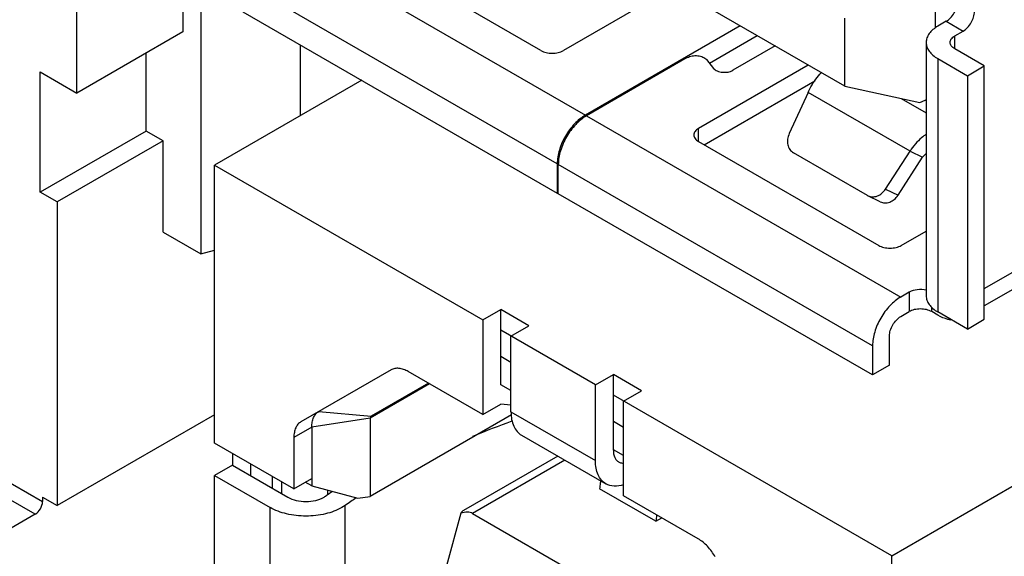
# Model space of a CAD drawing. Header units: inches. Extents: x 0 to 34, y 0 to 22.
# Tile 47 of 53: x 29.456 to 29.943, y 13.927 to 14.193. Entities that reach past the tile are written whole.
import ezdxf

# ---------------------------------------------------------------- set-up
doc = ezdxf.new("R2010")
doc.units = ezdxf.units.IN
doc.header["$LTSCALE"] = 1.87
doc.header["$MEASUREMENT"] = 0
doc.linetypes.add('PHANTOM', pattern=[0.8, 0.45, -0.05, 0.1, -0.05, 0.1, -0.05])
doc.layers.get('0').update_dxf_attribs({"linetype": 'CONTINUOUS'})
doc.layers.add('DEFAULT_3', color=7, linetype='PHANTOM')

msp = doc.modelspace()

# ---------------------------------------------------------------- linework, layer by layer
at = {"color": 7, "linetype": 'CONTINUOUS'}
for p, q in [((29.8639621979, 14.1600441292), (29.6022770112, 14.3111378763)), ((29.9328633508, 14.059992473), (30.3107757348, 14.2781943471)), ((30.3054763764, 14.2664806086), (29.9328633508, 14.0513385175)), ((29.536577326, 14.2336878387), (29.536577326, 14.1869175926)), ((29.5802843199, 14.2354391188), (29.735625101, 14.1457472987)), ((29.5454857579, 14.2285442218), (29.5454857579, 14.0771436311)), ((29.7136324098, 14.1777341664), (29.6245480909, 14.2291703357)), ((29.7217056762, 14.1216381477), (29.5663648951, 14.2113299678)), ((29.7790460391, 14.209073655), (29.7247679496, 14.1777341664)), ((29.4842402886, 14.1566988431), (29.4842402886, 14.2034690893)), ((29.9085043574, 14.2002247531), (29.9085043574, 14.1887311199)), ((29.5663648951, 14.1968649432), (29.7217056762, 14.1071731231)), ((29.8121742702, 14.1899458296), (29.735625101, 14.1457472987)), ((29.8639621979, 14.1600441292), (29.8639621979, 14.1937958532)), ((29.9140721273, 14.1921866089), (29.9098962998, 14.1897755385)), ((29.9140721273, 14.1921866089), (29.9224237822, 14.1873644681)), ((29.536577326, 14.1869175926), (29.4842402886, 14.1566988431)), ((29.7969326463, 14.1715021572), (29.820525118, 14.1851241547)), ((29.9182479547, 14.1849533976), (29.9224237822, 14.1873644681)), ((29.9182479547, 14.1785238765), (29.9182479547, 14.1849533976)), ((29.5947605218, 14.1454992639), (29.5947605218, 14.1804696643)), ((29.829434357, 14.1799800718), (29.8085628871, 14.1679291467)), ((29.9041306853, 14.1817386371), (29.9041306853, 14.0563750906)), ((29.5184820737, 14.1378982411), (29.5184820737, 14.1764696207)), ((29.9328633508, 14.17008513), (29.9182479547, 14.1785238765)), ((29.7860116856, 14.174196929), (29.736181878, 14.1454258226)), ((29.8458592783, 14.1704965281), (29.7915811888, 14.1391570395)), ((29.7955397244, 14.173226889), (29.7990348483, 14.1688991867)), ((29.9098962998, 14.1737017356), (29.9245116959, 14.1652629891)), ((29.9098962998, 14.1737017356), (29.9098962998, 14.0483381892)), ((29.9245116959, 14.1652629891), (29.9328633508, 14.17008513)), ((29.9328633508, 14.0447215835), (29.9328633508, 14.17008513)), ((29.4661450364, 14.167146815), (29.4842402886, 14.1566988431)), ((29.4661450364, 14.1076794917), (29.4661450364, 14.167146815)), ((29.8871241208, 13.9276992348), (30.3021456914, 14.1673274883)), ((29.9245116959, 14.1652629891), (29.9245116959, 14.0398994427)), ((29.6250438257, 14.1629844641), (29.5523341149, 14.1210027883)), ((29.7943642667, 14.1311206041), (29.8490133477, 14.1626742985)), ((29.8639621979, 14.1600441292), (29.9010509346, 14.1520144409)), ((29.845755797, 14.1570321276), (29.8364149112, 14.1366089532)), ((29.8961267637, 14.1279485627), (29.845755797, 14.1570321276)), ((29.8916741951, 14.1540444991), (29.9041306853, 14.1468522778)), ((29.9010509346, 14.1520144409), (29.9036093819, 14.153229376)), ((29.9036126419, 14.1532255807), (29.9041306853, 14.1535246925)), ((29.736181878, 14.1454258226), (29.8915226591, 14.0557340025)), ((29.5184820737, 14.1378982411), (29.4661450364, 14.1076794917)), ((29.5268337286, 14.1330761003), (29.5184820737, 14.1378982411)), ((29.7915811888, 14.1327275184), (29.7915811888, 14.1391570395)), ((29.5268337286, 14.1330761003), (29.4744966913, 14.1028573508)), ((29.5268337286, 14.087913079), (29.5268337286, 14.1330761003)), ((29.7915811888, 14.1327275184), (29.8806655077, 14.0812913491)), ((29.8750482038, 14.1060438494), (29.8385083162, 14.1271415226)), ((29.8840850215, 14.1091719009), (29.8961267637, 14.1279485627)), ((29.8961267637, 14.1279485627), (29.9022347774, 14.1248985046)), ((29.9041106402, 14.1267643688), (29.9022347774, 14.1248985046)), ((29.5523341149, 14.1210027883), (29.6849305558, 14.0444432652)), ((29.5523341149, 13.9834886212), (29.5523341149, 14.1210027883)), ((29.7217056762, 14.1216381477), (29.7217056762, 14.1071731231)), ((29.8776032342, 14.0316248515), (29.7222624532, 14.1213166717)), ((29.7222624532, 14.1068516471), (29.7222624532, 14.1213166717)), ((29.8901930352, 14.1061218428), (29.9022347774, 14.1248985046)), ((29.4744966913, 14.1028573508), (29.4661450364, 14.1076794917)), ((29.7217056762, 14.1071731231), (29.7222624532, 14.1074945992)), ((29.8776032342, 14.017159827), (29.7222624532, 14.1068516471)), ((29.8840850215, 14.1091719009), (29.8901930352, 14.1061218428)), ((29.4744966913, 14.1028573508), (29.4744966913, 13.9525818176)), ((29.8750482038, 14.1060438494), (29.8753212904, 14.1058967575)), ((29.8814357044, 14.1028434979), (29.8753276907, 14.105893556)), ((29.5268337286, 14.087913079), (29.5454857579, 14.0771436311)), ((29.8918010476, 14.0812913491), (29.9041306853, 14.0884103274)), ((29.5454857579, 14.0771436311), (29.5523341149, 14.0789978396)), ((29.8956984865, 14.058145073), (29.8915226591, 14.0557340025)), ((29.8956984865, 14.058145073), (29.8956984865, 14.0485017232)), ((29.6849305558, 14.0444432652), (29.69378331, 14.0495547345)), ((29.7077027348, 14.0415178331), (29.69378331, 14.0495547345)), ((29.69378331, 14.0123314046), (29.69378331, 14.0495547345)), ((29.8915226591, 14.0460906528), (29.8956984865, 14.0485017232)), ((29.9068340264, 14.0485017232), (29.9068340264, 14.0506351)), ((29.9098962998, 14.0467336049), (29.9068340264, 14.0485017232)), ((29.9245116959, 14.0398994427), (29.9098962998, 14.0483381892)), ((29.6849305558, 14.0444432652), (29.6849305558, 13.9975765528)), ((29.9245116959, 14.0398994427), (29.9328633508, 14.0447215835)), ((29.7406082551, 14.0122956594), (29.69378331, 14.0393327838)), ((29.6988499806, 14.0364063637), (29.7077027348, 14.0415178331)), ((29.6988499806, 13.9989001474), (29.6988499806, 14.0364063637)), ((29.8859548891, 14.0219819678), (29.8859548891, 14.0364469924)), ((29.8776032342, 14.0316248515), (29.8776032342, 14.017159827)), ((29.69378331, 14.0264749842), (29.6988499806, 14.023549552)), ((29.6395879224, 14.0196952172), (29.5950488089, 13.9939838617)), ((29.6849305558, 13.9975765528), (29.6480802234, 14.0188534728)), ((29.8859548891, 14.0219819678), (29.8776032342, 14.017159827)), ((29.7406082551, 14.0122956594), (29.7494610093, 14.0174071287)), ((29.7633804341, 14.0093702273), (29.7494610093, 14.0174071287)), ((29.7494610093, 13.9799009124), (29.7494610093, 14.0174071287)), ((29.6586511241, 14.0127499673), (29.6292856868, 13.9957947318)), ((29.6580634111, 14.0130893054), (29.6297032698, 13.9967176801)), ((29.6988499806, 14.0094059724), (29.69378331, 14.0123314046)), ((29.7406082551, 13.974789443), (29.7406082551, 14.0122956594)), ((29.7545276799, 14.004258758), (29.7633804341, 14.0093702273)), ((29.8871241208, 13.9276992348), (29.7494610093, 14.007185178)), ((29.7545276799, 13.9573920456), (29.7545276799, 14.004258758)), ((29.6849305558, 13.9975765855), (29.6937833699, 14.0026880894)), ((29.6988499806, 14.0022358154), (29.69378331, 14.0026880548)), ((29.5523341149, 13.9975241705), (29.4744966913, 13.9525818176)), ((29.629285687, 13.9957947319), (29.6003840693, 13.991323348)), ((29.6039001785, 13.9990945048), (29.6297032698, 13.9967176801)), ((29.6990369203, 13.9973730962), (29.6292856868, 13.9570996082)), ((29.629285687, 13.9957947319), (29.629285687, 13.9570996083)), ((29.6988499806, 13.9989001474), (29.7406082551, 13.974789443)), ((29.7494610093, 13.9943273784), (29.7545276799, 13.9914019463)), ((29.6003840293, 13.9913231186), (29.5915312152, 13.9862116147)), ((29.6003840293, 13.9913231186), (29.6003839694, 13.9622715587)), ((29.5915312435, 13.9862091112), (29.5915312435, 13.9608566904)), ((29.7040515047, 13.9874026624), (29.7458097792, 13.9632919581)), ((29.5915312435, 13.9608566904), (29.5523341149, 13.9834886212)), ((29.7545276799, 13.9772583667), (29.7494610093, 13.9801837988)), ((29.5611868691, 13.9783771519), (29.5611868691, 13.972527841)), ((29.7220234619, 13.9770258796), (29.6754572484, 13.9501391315)), ((29.725483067, 13.9750283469), (29.6798131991, 13.9486591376)), ((29.5611868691, 13.972527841), (29.5523341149, 13.9674163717)), ((29.5611868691, 13.972527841), (29.588608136, 13.9566951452)), ((29.5700396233, 13.9732656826), (29.5700396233, 13.9674163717)), ((29.4405332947, 13.9699417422), (29.4672585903, 13.9545108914)), ((29.5523341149, 13.9674163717), (29.5797553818, 13.9515836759)), ((29.5523341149, 13.8549106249), (29.5523341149, 13.9674163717)), ((29.5810359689, 13.9610672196), (29.5810359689, 13.9669165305)), ((29.5915312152, 13.9608567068), (29.6003839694, 13.9659681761)), ((29.4636395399, 13.9482425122), (29.4369142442, 13.9636733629)), ((29.5853509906, 13.964425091), (29.5853509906, 13.9585757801)), ((29.6003839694, 13.9622715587), (29.5971828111, 13.9641198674)), ((29.6003839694, 13.9622715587), (29.6232011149, 13.9561582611)), ((29.7705131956, 13.9447698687), (29.7426743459, 13.9608436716)), ((29.4672585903, 13.9567610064), (29.4744966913, 13.9525818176)), ((29.4672585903, 13.9567610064), (29.4672585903, 13.9545108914)), ((29.6081681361, 13.9601859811), (29.6081681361, 13.9578457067)), ((29.6232011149, 13.9561582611), (29.629285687, 13.9570996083)), ((29.7913780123, 13.9361151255), (29.7545276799, 13.9573920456)), ((29.5797553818, 13.8390779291), (29.5797553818, 13.9515836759)), ((29.6169383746, 13.9526419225), (29.615277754, 13.9515836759)), ((29.6169383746, 13.8401361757), (29.6169383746, 13.9526419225)), ((29.4636395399, 13.9482425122), (29.4478023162, 13.9390982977)), ((29.6740577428, 13.9487739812), (29.6670580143, 13.9226500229)), ((29.6798131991, 13.9486591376), (29.8190074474, 13.8682901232)), ((29.7705131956, 13.9447698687), (29.7734508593, 13.9464660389)), ((29.8871241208, 13.7843357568), (29.8871241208, 13.9276992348))]:
    msp.add_line(p, q, dxfattribs=at)
for centre, radius, start, end in [((29.8372260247, 13.6074248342), 0.4106699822, 109.6218944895, 112.5240612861), ((29.7989600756, 13.9562094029), 0.056476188, 172.4134107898, 175.2931858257), ((29.8024338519, 13.9557678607), 0.0599778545, 171.4784539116, 172.433420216), ((29.6009312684, 13.9662349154), 0.0110085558, 299.9366374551, 305.0788009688), ((29.769767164, 13.7263812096), 0.282309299, 124.3194624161, 125.1446443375), ((29.774860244, 13.7282880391), 0.2743610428, 123.7611339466, 125.1415728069), ((29.8269804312, 13.9401175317), 0.0566585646, 172.2129743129, 175.2900372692)]:
    msp.add_arc(centre, radius, start, end, dxfattribs=at)
for centre, major_axis, ratio, start_param, end_param in [((29.8918010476, 14.1600441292), (0.0167033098, 0), 0.5773316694, -0.7853483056, -0.7400120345), ((29.6711339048, 13.9340044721), (0.0051535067, 0.0162933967), 0.2018873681, 0.2172508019, 0.5040556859), ((29.6653477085, 13.9306635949), (0.0150630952, 0.017572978), 0.4107608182, 0.076726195, 0.5753678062)]:
    msp.add_ellipse(centre, major_axis=major_axis, ratio=ratio, start_param=start_param, end_param=end_param, dxfattribs=at)
for points, knots in [([(29.9140721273, 14.1921866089), (29.9148625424, 14.1926429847), (29.9163585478, 14.1939018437), (29.9181039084, 14.1962880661), (29.9192977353, 14.1989926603), (29.9196398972, 14.2009176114), (29.9196398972, 14.2018302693)], [0, 0, 0, 0, 0.2372298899, 0.5000085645, 0.76278299, 1, 1, 1, 1]), ([(29.9224237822, 14.1873644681), (29.9232141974, 14.1878208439), (29.9247102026, 14.1890797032), (29.9264555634, 14.1914659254), (29.9276493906, 14.1941705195), (29.9279915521, 14.1960954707), (29.9279915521, 14.1970081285)], [0, 0, 0, 0, 0.2372299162, 0.5000085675, 0.7627830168, 1, 1, 1, 1]), ([(29.9098962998, 14.1897755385), (29.909032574, 14.1892768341), (29.9074654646, 14.1881975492), (29.9055926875, 14.1862290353), (29.9044079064, 14.1840514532), (29.9041307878, 14.1824885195), (29.9041307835, 14.1817386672)], [0, 0, 0, 0, 0.2896853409, 0.5490605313, 0.7822039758, 1, 1, 1, 1]), ([(29.9159421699, 14.1817386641), (29.9159421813, 14.182351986), (29.9164776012, 14.1837208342), (29.9175967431, 14.1845773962), (29.9182479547, 14.1849533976)], [0, 0, 0, 0, 0.4492251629, 1, 1, 1, 1]), ([(29.9041307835, 14.1817386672), (29.9041307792, 14.180988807), (29.9044079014, 14.1794258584), (29.9055926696, 14.1772482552), (29.9074654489, 14.1752797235), (29.9090325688, 14.1742004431), (29.9098962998, 14.1737017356)], [0, 0, 0, 0, 0.2177970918, 0.4509409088, 0.7103146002, 1, 1, 1, 1]), ([(29.9182479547, 14.1785238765), (29.9175967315, 14.1788998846), (29.9164775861, 14.1797564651), (29.9159421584, 14.1811253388), (29.9159421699, 14.1817386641)], [0, 0, 0, 0, 0.5507778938, 1, 1, 1, 1]), ([(29.7136324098, 14.1777341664), (29.7144228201, 14.1772777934), (29.7162609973, 14.1766115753), (29.7192002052, 14.1762931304), (29.7221393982, 14.1766115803), (29.7239775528, 14.1772778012), (29.7247679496, 14.1777341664)], [0, 0, 0, 0, 0.2372268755, 0.500002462, 0.7627771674, 1, 1, 1, 1]), ([(29.7860116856, 14.174196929), (29.7867456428, 14.1746207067), (29.7884815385, 14.175177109), (29.7911742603, 14.1752674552), (29.7936737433, 14.1746909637), (29.7950864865, 14.1737880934), (29.7955397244, 14.173226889)], [0, 0, 0, 0, 0.2501957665, 0.5261082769, 0.7870434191, 1, 1, 1, 1]), ([(29.7990348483, 14.1688991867), (29.7994880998, 14.1683379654), (29.8009008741, 14.1674350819), (29.8034003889, 14.1668586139), (29.8060930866, 14.1669489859), (29.8078289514, 14.1675053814), (29.8085628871, 14.1679291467)], [0, 0, 0, 0, 0.2129629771, 0.4739002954, 0.7498115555, 1, 1, 1, 1]), ([(29.845755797, 14.1570321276), (29.8461900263, 14.1579794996), (29.8479752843, 14.1615052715), (29.8502965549, 14.1647894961), (29.852349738, 14.1668542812)], [0, 0, 0, 0, 0.2635675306, 1, 1, 1, 1]), ([(29.735625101, 14.1457472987), (29.7336490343, 14.1446063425), (29.7299094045, 14.1414588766), (29.7255446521, 14.1354942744), (29.7225615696, 14.1287320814), (29.7217056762, 14.1239198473), (29.7217056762, 14.1216381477)], [0, 0, 0, 0, 0.2372326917, 0.5000069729, 0.7627779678, 1, 1, 1, 1]), ([(29.736181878, 14.1454258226), (29.7342058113, 14.1442848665), (29.7304661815, 14.1411374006), (29.7261014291, 14.1351727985), (29.7231183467, 14.1284106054), (29.7222624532, 14.1235983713), (29.7222624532, 14.1213166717)], [0, 0, 0, 0, 0.2372326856, 0.5000069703, 0.7627779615, 1, 1, 1, 1]), ([(29.7915811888, 14.1391570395), (29.7909299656, 14.1387810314), (29.7898108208, 14.1379244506), (29.789275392, 14.136555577), (29.7892754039, 14.1359422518)], [0, 0, 0, 0, 0.5507779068, 1, 1, 1, 1]), ([(29.7892754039, 14.1359422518), (29.7892754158, 14.1353289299), (29.7898108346, 14.1339600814), (29.7909299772, 14.1331035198), (29.7915811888, 14.1327275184)], [0, 0, 0, 0, 0.4492251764, 1, 1, 1, 1]), ([(29.8364149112, 14.1366089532), (29.836016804, 14.1357385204), (29.8354870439, 14.1339095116), (29.8355778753, 14.1311430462), (29.8365715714, 14.1287151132), (29.8378169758, 14.1275406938), (29.8385083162, 14.1271415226)], [0, 0, 0, 0, 0.2721168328, 0.5316532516, 0.7730437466, 1, 1, 1, 1]), ([(29.9041108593, 14.1362919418), (29.9033374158, 14.135762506), (29.9002733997, 14.1334018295), (29.8977051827, 14.1304128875), (29.8961267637, 14.1279485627)], [0, 0, 0, 0, 0.2425845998, 1, 1, 1, 1]), ([(29.8753213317, 14.10589684), (29.876013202, 14.1055505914), (29.8776166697, 14.1051597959), (29.8801019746, 14.1056269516), (29.8823844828, 14.107005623), (29.8835854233, 14.1083928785), (29.8840850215, 14.1091719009)], [0, 0, 0, 0, 0.2280266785, 0.4686600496, 0.7272376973, 1, 1, 1, 1]), ([(29.8814293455, 14.1028467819), (29.8821212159, 14.1025005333), (29.8837246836, 14.1021097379), (29.8862099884, 14.1025768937), (29.8884924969, 14.1039555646), (29.8896934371, 14.1053428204), (29.8901930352, 14.1061218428)], [0, 0, 0, 0, 0.2280266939, 0.4686600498, 0.7272377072, 1, 1, 1, 1]), ([(29.8806655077, 14.0812913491), (29.881455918, 14.0808349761), (29.8832940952, 14.080168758), (29.8862333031, 14.0798503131), (29.8891724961, 14.080168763), (29.8910106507, 14.0808349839), (29.8918010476, 14.0812913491)], [0, 0, 0, 0, 0.2372268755, 0.500002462, 0.7627771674, 1, 1, 1, 1]), ([(29.9041619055, 14.0591581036), (29.9026996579, 14.05949184), (29.8997656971, 14.0596255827), (29.896898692, 14.0588380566), (29.8956984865, 14.058145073)], [0, 0, 0, 0, 0.5197434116, 1, 1, 1, 1]), ([(29.8915226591, 14.0557340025), (29.8895465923, 14.0545930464), (29.8858069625, 14.0514455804), (29.8814422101, 14.0454809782), (29.8784591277, 14.0387187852), (29.8776032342, 14.0339065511), (29.8776032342, 14.0316248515)], [0, 0, 0, 0, 0.2372326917, 0.5000069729, 0.7627779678, 1, 1, 1, 1]), ([(29.9041307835, 14.0563751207), (29.9041307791, 14.0556252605), (29.904407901, 14.0540623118), (29.9055926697, 14.0518847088), (29.9074654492, 14.0499161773), (29.9090325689, 14.0488368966), (29.9098962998, 14.0483381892)], [0, 0, 0, 0, 0.2177970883, 0.4509409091, 0.7103146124, 1, 1, 1, 1]), ([(29.9068340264, 14.0485017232), (29.9060436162, 14.0489580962), (29.9042054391, 14.0496243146), (29.9012662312, 14.0499427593), (29.8983270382, 14.0496243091), (29.8964888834, 14.0489580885), (29.8956984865, 14.0485017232)], [0, 0, 0, 0, 0.2372268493, 0.5000024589, 0.7627771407, 1, 1, 1, 1]), ([(29.8859548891, 14.0364469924), (29.8859548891, 14.0373596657), (29.886297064, 14.039284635), (29.8874909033, 14.0419892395), (29.8892362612, 14.0443754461), (29.8907322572, 14.0456342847), (29.8915226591, 14.0460906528)], [0, 0, 0, 0, 0.2372209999, 0.4999963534, 0.7627741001, 1, 1, 1, 1]), ([(29.9164956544, 14.0443623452), (29.9159576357, 14.0444296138), (29.9136473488, 14.0448673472), (29.9114589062, 14.0458313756), (29.9098962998, 14.0467336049)], [0, 0, 0, 0, 0.2310630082, 1, 1, 1, 1]), ([(29.6480802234, 14.0188534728), (29.6473349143, 14.0192838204), (29.6458523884, 14.0199891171), (29.6435735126, 14.0205405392), (29.6414353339, 14.0204855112), (29.6401479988, 14.020018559), (29.6395879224, 14.0196952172)], [0, 0, 0, 0, 0.2897186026, 0.5490793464, 0.7822941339, 1, 1, 1, 1]), ([(29.6003843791, 13.9913231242), (29.6003843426, 13.9921833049), (29.6005149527, 13.9938190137), (29.6011768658, 13.9960670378), (29.6022931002, 13.9978903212), (29.6033406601, 13.9987713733), (29.6039005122, 13.9990945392)], [0, 0, 0, 0, 0.2897087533, 0.5490634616, 0.7822827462, 1, 1, 1, 1]), ([(29.6297031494, 13.9967176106), (29.6296366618, 13.9966792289), (29.6293647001, 13.996450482), (29.6292855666, 13.9960654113), (29.6292855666, 13.9957946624)], [0, 0, 0, 0, 0.2209105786, 1, 1, 1, 1]), ([(29.6988499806, 13.9989001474), (29.6988499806, 13.9976276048), (29.699042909, 13.9952075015), (29.7000229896, 13.9918823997), (29.701673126, 13.9891842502), (29.7032231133, 13.987881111), (29.704051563, 13.9874027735)], [0, 0, 0, 0, 0.2897037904, 0.5490898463, 0.782216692, 1, 1, 1, 1]), ([(29.5950488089, 13.9939838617), (29.5944887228, 13.9936605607), (29.5934405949, 13.9927793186), (29.5923237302, 13.9909552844), (29.591661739, 13.9887061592), (29.5915312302, 13.9870696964), (29.5915312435, 13.9862091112)], [0, 0, 0, 0, 0.2177115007, 0.4509259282, 0.7102837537, 1, 1, 1, 1]), ([(29.7494610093, 13.9799009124), (29.7494610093, 13.9786977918), (29.7497170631, 13.9769260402), (29.7508764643, 13.9750274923), (29.7516548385, 13.9743746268), (29.7520702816, 13.9741347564)], [0, 0, 0, 0, 0.547751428, 0.7815954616, 1, 1, 1, 1]), ([(29.7458098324, 13.9632920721), (29.7449813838, 13.9637704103), (29.7434313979, 13.9650735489), (29.741781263, 13.967771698), (29.7408011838, 13.9710967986), (29.7406082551, 13.9735169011), (29.7406082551, 13.974789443)], [0, 0, 0, 0, 0.2177832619, 0.450910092, 0.7102962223, 1, 1, 1, 1]), ([(29.7520702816, 13.9741347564), (29.7522457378, 13.9740334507), (29.7529968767, 13.973667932), (29.7538502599, 13.9735340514), (29.7544807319, 13.9735447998)], [0, 0, 0, 0, 0.2431717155, 1, 1, 1, 1]), ([(29.7545093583, 13.9627980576), (29.7530055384, 13.9623158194), (29.7500067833, 13.9617881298), (29.747014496, 13.9625965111), (29.7458098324, 13.9632920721)], [0, 0, 0, 0, 0.5316802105, 1, 1, 1, 1]), ([(29.588608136, 13.9566951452), (29.589872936, 13.9559648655), (29.5928140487, 13.9548990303), (29.5975165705, 13.9543894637), (29.6022190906, 13.9548990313), (29.6051602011, 13.9559648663), (29.6064249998, 13.9566951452)], [0, 0, 0, 0, 0.2372539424, 0.5000001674, 0.7627463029, 1, 1, 1, 1]), ([(29.4636395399, 13.9482425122), (29.4647137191, 13.9488627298), (29.4664108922, 13.9508214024), (29.4672585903, 13.9532705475), (29.4672585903, 13.9545108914)], [0, 0, 0, 0, 0.5000063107, 1, 1, 1, 1]), ([(29.615277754, 13.9515836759), (29.6127561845, 13.9501277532), (29.6068922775, 13.9480031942), (29.59751657, 13.9469853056), (29.5881408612, 13.9480031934), (29.5822769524, 13.9501277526), (29.5797553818, 13.9515836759)], [0, 0, 0, 0, 0.2372413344, 0.4999999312, 0.7627585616, 1, 1, 1, 1]), ([(29.7998703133, 13.9271501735), (29.7987798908, 13.9290388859), (29.7963093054, 13.9324169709), (29.7930829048, 13.9351307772), (29.7913780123, 13.9361151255)], [0, 0, 0, 0, 0.5255726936, 1, 1, 1, 1])]:
    msp.add_open_spline(points, degree=3, knots=knots, dxfattribs=at)
at = {"layer": 'DEFAULT_3', "color": 2, "linetype": 'PHANTOM'}
msp.add_circle((29.9627416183, 14.3855140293), 1.0226986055, dxfattribs=at)

doc.saveas('drawing.dxf')
